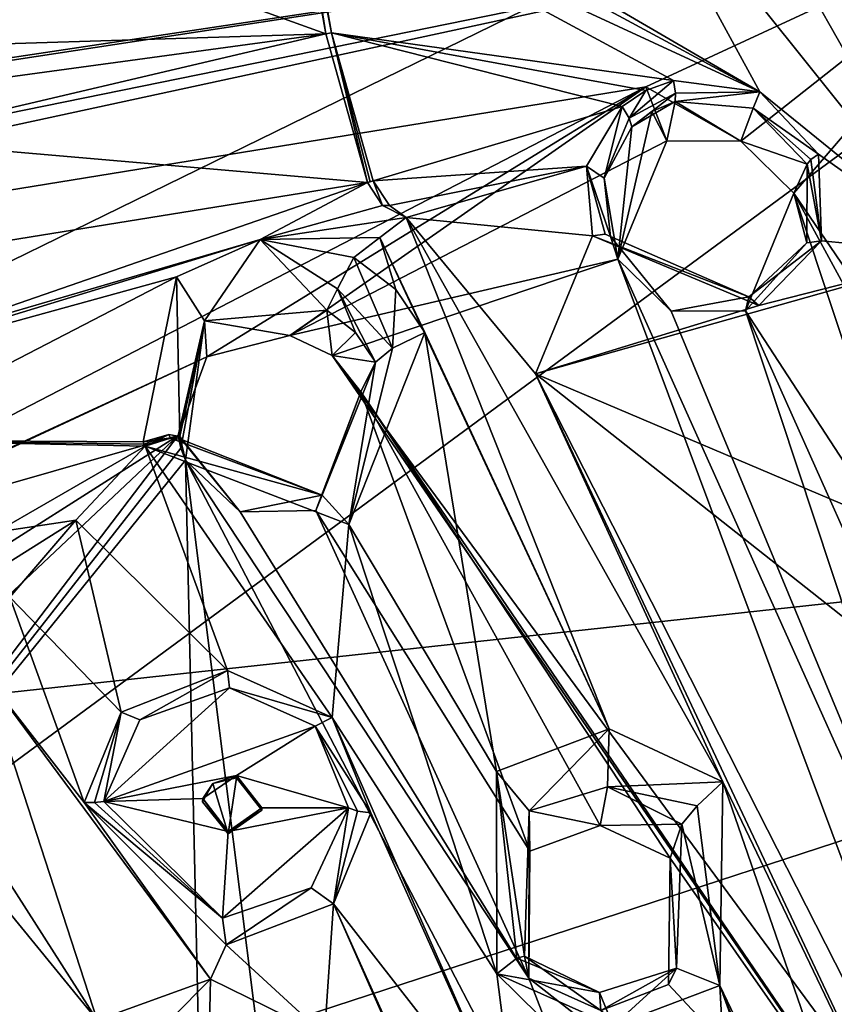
# Model space of a CAD drawing. Header units: millimetres. Extents: x -150 to 308, y -116 to 257.
# Tile 105 of 147: x 218 to 232, y 175 to 191. Entities that reach past the tile are written whole.
import ezdxf

# ---------------------------------------------------------------- set-up
doc = ezdxf.new("R2010")
doc.units = ezdxf.units.MM
doc.header["$LTSCALE"] = 81.481481
for name, color, linetype in [('138', 7, 'CONTINUOUS'), ('1477', 7, 'CONTINUOUS'), ('1478', 7, 'CONTINUOUS'), ('1479', 7, 'CONTINUOUS'), ('1480', 7, 'CONTINUOUS'), ('1481', 7, 'CONTINUOUS'), ('1482', 7, 'CONTINUOUS'), ('1491', 7, 'CONTINUOUS'), ('1492', 7, 'CONTINUOUS'), ('1493', 7, 'CONTINUOUS'), ('1494', 7, 'CONTINUOUS'), ('1501', 7, 'CONTINUOUS'), ('1548', 7, 'CONTINUOUS'), ('1549', 7, 'CONTINUOUS'), ('1550', 7, 'CONTINUOUS'), ('1551', 7, 'CONTINUOUS'), ('1552', 7, 'CONTINUOUS'), ('1553', 7, 'CONTINUOUS'), ('252', 7, 'CONTINUOUS'), ('713', 7, 'CONTINUOUS'), ('714', 7, 'CONTINUOUS'), ('716', 7, 'CONTINUOUS'), ('717', 7, 'CONTINUOUS'), ('718', 7, 'CONTINUOUS'), ('782', 7, 'CONTINUOUS'), ('794', 7, 'CONTINUOUS'), ('795', 7, 'CONTINUOUS'), ('796', 7, 'CONTINUOUS'), ('797', 7, 'CONTINUOUS'), ('798', 7, 'CONTINUOUS'), ('799', 7, 'CONTINUOUS'), ('800', 7, 'CONTINUOUS'), ('937', 7, 'CONTINUOUS')]:
    doc.layers.add(name, color=color, linetype=linetype)

msp = doc.modelspace()

# ---------------------------------------------------------------- linework, layer by layer
at = {"layer": '138', "linetype": 'CONTINUOUS'}
for points in [[(250, 183.471, -49.519), (198.712, 177.897, -44.25), (250, 202.975, -45.471), (250, 183.471, -49.519)], [(250, 202.975, -45.471), (198.712, 177.897, -44.25), (221.445, 202.572, -43.767), (250, 202.975, -45.471)], [(193.334, 201.372, -38.693), (221.445, 202.572, -43.767), (198.356, 178.649, -44.071), (193.334, 201.372, -38.693)], [(221.445, 202.572, -43.767), (198.712, 177.897, -44.25), (198.356, 178.649, -44.071), (221.445, 202.572, -43.767)], [(198.712, 177.897, -44.25), (250, 183.471, -49.519), (204.406, 168.581, -46.466), (198.712, 177.897, -44.25)], [(250, 183.471, -49.519), (212.745, 159.716, -48.593), (204.406, 168.581, -46.466), (250, 183.471, -49.519)], [(213.118, 159.395, -48.669), (212.745, 159.716, -48.593), (250, 183.471, -49.519), (213.118, 159.395, -48.669)], [(213.485, 159.069, -48.744), (213.118, 159.395, -48.669), (250, 183.471, -49.519), (213.485, 159.069, -48.744)], [(249.928, 162.607, -52.632), (213.485, 159.069, -48.744), (250, 183.471, -49.519), (249.928, 162.607, -52.632)]]:
    msp.add_3dface(points, dxfattribs=at)
at = {"layer": '1477', "linetype": 'CONTINUOUS'}
for points in [[(231.056, 187.487, -20.004), (230.835, 188.323, -18), (231.058, 188.809, -19.651), (231.056, 187.487, -20.004)], [(230.025, 186.348, -18.61), (230.835, 188.323, -18), (231.056, 187.487, -20.004), (230.025, 186.348, -18.61)], [(227.887, 187.215, -18.617), (228.782, 186.345, -18.75), (227.766, 187.598, -20.457), (227.887, 187.215, -18.617)], [(227.766, 187.598, -20.457), (228.782, 186.345, -18.75), (230.085, 186.585, -20.387), (227.766, 187.598, -20.457)], [(230.085, 186.585, -20.387), (230.025, 186.348, -18.61), (231.056, 187.487, -20.004), (230.085, 186.585, -20.387)], [(228.782, 186.345, -18.75), (230.025, 186.348, -18.61), (230.085, 186.585, -20.387), (228.782, 186.345, -18.75)]]:
    msp.add_3dface(points, dxfattribs=at)
at = {"layer": '1478', "linetype": 'CONTINUOUS'}
for points in [[(231.25, 188.978, -20.055), (231.299, 187.524, -20.497), (231.124, 188.885, -19.872), (231.25, 188.978, -20.055)], [(231.299, 187.524, -20.497), (231.056, 187.487, -20.004), (231.058, 188.809, -19.651), (231.299, 187.524, -20.497)], [(231.299, 187.524, -20.497), (231.058, 188.809, -19.651), (231.124, 188.885, -19.872), (231.299, 187.524, -20.497)], [(230.085, 186.585, -20.387), (227.459, 187.605, -21.068), (227.675, 187.635, -20.792), (230.085, 186.585, -20.387)], [(230.251, 186.437, -21), (227.459, 187.605, -21.068), (230.085, 186.585, -20.387), (230.251, 186.437, -21)], [(227.766, 187.598, -20.457), (230.085, 186.585, -20.387), (227.675, 187.635, -20.792), (227.766, 187.598, -20.457)], [(231.299, 187.524, -20.497), (230.251, 186.437, -21), (230.085, 186.585, -20.387), (231.299, 187.524, -20.497)], [(231.299, 187.524, -20.497), (230.085, 186.585, -20.387), (231.056, 187.487, -20.004), (231.299, 187.524, -20.497)]]:
    msp.add_3dface(points, dxfattribs=at)
at = {"layer": '1479', "linetype": 'CONTINUOUS'}
for points in [[(228.822, 190.208, -20.08), (230.265, 190.018, -19.902), (228.851, 190, -19.903), (228.822, 190.208, -20.08)], [(228.851, 190, -19.903), (230.265, 190.018, -19.902), (228.849, 189.858, -19.662), (228.851, 190, -19.903)], [(228.849, 189.858, -19.662), (230.265, 190.018, -19.902), (230.154, 189.747, -19.516), (228.849, 189.858, -19.662)], [(230.265, 190.018, -19.902), (231.25, 188.978, -20.055), (230.154, 189.747, -19.516), (230.265, 190.018, -19.902)], [(231.25, 188.978, -20.055), (231.124, 188.885, -19.872), (230.154, 189.747, -19.516), (231.25, 188.978, -20.055)], [(231.124, 188.885, -19.872), (231.058, 188.809, -19.651), (230.154, 189.747, -19.516), (231.124, 188.885, -19.872)]]:
    msp.add_3dface(points, dxfattribs=at)
at = {"layer": '1480', "linetype": 'CONTINUOUS'}
for points in [[(228.358, 190.042, -20.203), (228.822, 190.208, -20.08), (228.077, 189.577, -20.147), (228.358, 190.042, -20.203)], [(228.822, 190.208, -20.08), (228.851, 190, -19.903), (228.077, 189.577, -20.147), (228.822, 190.208, -20.08)], [(227.958, 189.773, -20.345), (228.358, 190.042, -20.203), (228.077, 189.577, -20.147), (227.958, 189.773, -20.345)], [(228.077, 189.577, -20.147), (228.851, 190, -19.903), (228.119, 189.434, -19.883), (228.077, 189.577, -20.147)], [(228.851, 190, -19.903), (228.849, 189.858, -19.662), (228.119, 189.434, -19.883), (228.851, 190, -19.903)], [(228.119, 189.434, -19.883), (228.849, 189.858, -19.662), (228.455, 189.69, -19.763), (228.119, 189.434, -19.883)]]:
    msp.add_3dface(points, dxfattribs=at)
at = {"layer": '1481', "linetype": 'CONTINUOUS'}
for points in [[(227.361, 188.777, -20.733), (227.958, 189.773, -20.345), (227.658, 188.574, -20.193), (227.361, 188.777, -20.733)], [(227.958, 189.773, -20.345), (228.077, 189.577, -20.147), (227.658, 188.574, -20.193), (227.958, 189.773, -20.345)], [(228.077, 189.577, -20.147), (228.119, 189.434, -19.883), (227.658, 188.574, -20.193), (228.077, 189.577, -20.147)], [(227.459, 187.605, -21.068), (227.361, 188.777, -20.733), (227.675, 187.635, -20.792), (227.459, 187.605, -21.068)], [(227.361, 188.777, -20.733), (227.766, 187.598, -20.457), (227.675, 187.635, -20.792), (227.361, 188.777, -20.733)], [(227.766, 187.598, -20.457), (227.361, 188.777, -20.733), (227.658, 188.574, -20.193), (227.766, 187.598, -20.457)]]:
    msp.add_3dface(points, dxfattribs=at)
at = {"layer": '1482', "linetype": 'CONTINUOUS'}
for points in [[(228.849, 189.858, -19.662), (228.708, 189.197, -17.991), (228.455, 189.69, -19.763), (228.849, 189.858, -19.662)], [(229.949, 189.191, -17.861), (228.708, 189.197, -17.991), (228.849, 189.858, -19.662), (229.949, 189.191, -17.861)], [(229.949, 189.191, -17.861), (228.849, 189.858, -19.662), (230.154, 189.747, -19.516), (229.949, 189.191, -17.861)], [(231.058, 188.809, -19.651), (229.949, 189.191, -17.861), (230.154, 189.747, -19.516), (231.058, 188.809, -19.651)], [(228.708, 189.197, -17.991), (227.887, 187.215, -18.617), (228.455, 189.69, -19.763), (228.708, 189.197, -17.991)], [(227.887, 187.215, -18.617), (228.119, 189.434, -19.883), (228.455, 189.69, -19.763), (227.887, 187.215, -18.617)], [(228.119, 189.434, -19.883), (227.887, 187.215, -18.617), (227.658, 188.574, -20.193), (228.119, 189.434, -19.883)], [(230.835, 188.323, -18), (229.949, 189.191, -17.861), (231.058, 188.809, -19.651), (230.835, 188.323, -18)], [(227.887, 187.215, -18.617), (227.766, 187.598, -20.457), (227.658, 188.574, -20.193), (227.887, 187.215, -18.617)]]:
    msp.add_3dface(points, dxfattribs=at)
at = {"layer": '1491', "linetype": 'CONTINUOUS'}
for points in [[(228.763, 177.178, -21.328), (228.961, 177.747, -22.941), (228.871, 175.337, -23.694), (228.763, 177.178, -21.328)], [(228.736, 175.06, -21.96), (228.763, 177.178, -21.328), (228.871, 175.337, -23.694), (228.736, 175.06, -21.96)], [(226.395, 175.166, -22.29), (227.599, 174.626, -22.265), (226.322, 175.54, -24.166), (226.395, 175.166, -22.29)], [(226.322, 175.54, -24.166), (227.599, 174.626, -22.265), (227.578, 174.929, -24.093), (226.322, 175.54, -24.166)], [(227.578, 174.929, -24.093), (227.599, 174.626, -22.265), (228.871, 175.337, -23.694), (227.578, 174.929, -24.093)], [(227.599, 174.626, -22.265), (228.736, 175.06, -21.96), (228.871, 175.337, -23.694), (227.599, 174.626, -22.265)]]:
    msp.add_3dface(points, dxfattribs=at)
at = {"layer": '1492', "linetype": 'CONTINUOUS'}
for points in [[(229.647, 178.46, -23.458), (229.598, 175.045, -24.473), (229.217, 178.057, -23.404), (229.647, 178.46, -23.458)], [(229.598, 175.045, -24.473), (228.961, 177.747, -22.941), (229.217, 178.057, -23.404), (229.598, 175.045, -24.473)], [(228.961, 177.747, -22.941), (229.598, 175.045, -24.473), (228.871, 175.337, -23.694), (228.961, 177.747, -22.941)], [(226.322, 175.54, -24.166), (227.578, 174.929, -24.093), (226.195, 175.502, -24.674), (226.322, 175.54, -24.166)], [(227.578, 174.929, -24.093), (225.859, 175.24, -25.004), (226.195, 175.502, -24.674), (227.578, 174.929, -24.093)], [(227.808, 174.368, -24.957), (225.859, 175.24, -25.004), (227.578, 174.929, -24.093), (227.808, 174.368, -24.957)], [(227.808, 174.368, -24.957), (227.578, 174.929, -24.093), (228.871, 175.337, -23.694), (227.808, 174.368, -24.957)], [(229.598, 175.045, -24.473), (227.808, 174.368, -24.957), (228.871, 175.337, -23.694), (229.598, 175.045, -24.473)]]:
    msp.add_3dface(points, dxfattribs=at)
at = {"layer": '1493', "linetype": 'CONTINUOUS'}
for points in [[(225.852, 178.633, -23.962), (227.743, 179.346, -23.469), (226.4, 177.97, -23.368), (225.852, 178.633, -23.962)], [(226.4, 177.97, -23.368), (227.743, 179.346, -23.469), (227.715, 178.372, -22.987), (226.4, 177.97, -23.368)], [(227.743, 179.346, -23.469), (229.647, 178.46, -23.458), (227.715, 178.372, -22.987), (227.743, 179.346, -23.469)], [(225.859, 175.24, -25.004), (225.852, 178.633, -23.962), (226.195, 175.502, -24.674), (225.859, 175.24, -25.004)], [(225.852, 178.633, -23.962), (226.322, 175.54, -24.166), (226.195, 175.502, -24.674), (225.852, 178.633, -23.962)], [(226.322, 175.54, -24.166), (225.852, 178.633, -23.962), (226.4, 177.97, -23.368), (226.322, 175.54, -24.166)], [(229.647, 178.46, -23.458), (229.217, 178.057, -23.404), (227.715, 178.372, -22.987), (229.647, 178.46, -23.458)], [(229.217, 178.057, -23.404), (228.961, 177.747, -22.941), (227.715, 178.372, -22.987), (229.217, 178.057, -23.404)]]:
    msp.add_3dface(points, dxfattribs=at)
at = {"layer": '1494', "linetype": 'CONTINUOUS'}
for points in [[(227.589, 177.728, -21.336), (226.4, 177.97, -23.368), (227.715, 178.372, -22.987), (227.589, 177.728, -21.336)], [(228.961, 177.747, -22.941), (227.589, 177.728, -21.336), (227.715, 178.372, -22.987), (228.961, 177.747, -22.941)], [(226.395, 175.166, -22.29), (226.322, 175.54, -24.166), (226.4, 177.97, -23.368), (226.395, 175.166, -22.29)], [(226.412, 177.297, -21.64), (226.395, 175.166, -22.29), (226.4, 177.97, -23.368), (226.412, 177.297, -21.64)], [(227.589, 177.728, -21.336), (226.412, 177.297, -21.64), (226.4, 177.97, -23.368), (227.589, 177.728, -21.336)], [(228.763, 177.178, -21.328), (227.589, 177.728, -21.336), (228.961, 177.747, -22.941), (228.763, 177.178, -21.328)]]:
    msp.add_3dface(points, dxfattribs=at)
at = {"layer": '1501', "linetype": 'CONTINUOUS'}
for points in [[(219.16, 174.467, -26.449), (221.056, 175.154, -25.868), (219.733, 173.817, -25.833), (219.16, 174.467, -26.449)], [(219.733, 173.817, -25.833), (221.056, 175.154, -25.868), (221.034, 174.152, -25.397), (219.733, 173.817, -25.833)], [(221.056, 175.154, -25.868), (222.967, 174.212, -25.835), (221.034, 174.152, -25.397), (221.056, 175.154, -25.868)]]:
    msp.add_3dface(points, dxfattribs=at)
at = {"layer": '1548', "linetype": 'CONTINUOUS'}
for points in [[(219.561, 179.625, -24.672), (221.34, 180.322, -24.158), (219.875, 179.498, -24.787), (219.561, 179.625, -24.672)], [(219.875, 179.498, -24.787), (221.34, 180.322, -24.158), (221.375, 180.031, -24.393), (219.875, 179.498, -24.787)], [(221.34, 180.322, -24.158), (223.095, 179.538, -24.119), (221.375, 180.031, -24.393), (221.34, 180.322, -24.158)], [(221.375, 180.031, -24.393), (223.095, 179.538, -24.119), (222.812, 179.389, -24.397), (221.375, 180.031, -24.393)], [(218.941, 178.111, -25.269), (219.561, 179.625, -24.672), (219.111, 178.112, -25.27), (218.941, 178.111, -25.269)], [(219.561, 179.625, -24.672), (219.272, 178.13, -25.325), (219.111, 178.112, -25.27), (219.561, 179.625, -24.672)], [(219.272, 178.13, -25.325), (219.561, 179.625, -24.672), (219.875, 179.498, -24.787), (219.272, 178.13, -25.325)], [(223.095, 179.538, -24.119), (223.746, 177.939, -24.509), (222.812, 179.389, -24.397), (223.095, 179.538, -24.119)], [(222.812, 179.389, -24.397), (223.746, 177.939, -24.509), (223.524, 177.967, -24.598), (222.812, 179.389, -24.397)], [(223.37, 178.024, -24.78), (222.812, 179.389, -24.397), (223.524, 177.967, -24.598), (223.37, 178.024, -24.78)]]:
    msp.add_3dface(points, dxfattribs=at)
at = {"layer": '1549', "linetype": 'CONTINUOUS'}
for points in [[(219.272, 178.13, -25.325), (219.875, 179.498, -24.787), (221.375, 180.031, -24.393), (219.272, 178.13, -25.325)], [(219.272, 178.13, -25.325), (221.375, 180.031, -24.393), (222.812, 179.389, -24.397), (219.272, 178.13, -25.325)], [(219.272, 178.13, -25.325), (222.812, 179.389, -24.397), (221.494, 178.566, -24.86), (219.272, 178.13, -25.325)], [(222.812, 179.389, -24.397), (223.37, 178.024, -24.78), (221.494, 178.566, -24.86), (222.812, 179.389, -24.397)], [(219.272, 178.13, -25.325), (221.494, 178.566, -24.86), (220.928, 178.179, -25.071), (219.272, 178.13, -25.325)], [(221.494, 178.566, -24.86), (223.37, 178.024, -24.78), (221.92, 178.024, -24.982), (221.494, 178.566, -24.86)], [(221.352, 177.628, -25.196), (219.272, 178.13, -25.325), (220.928, 178.179, -25.071), (221.352, 177.628, -25.196)], [(221.257, 176.173, -25.703), (219.272, 178.13, -25.325), (221.352, 177.628, -25.196), (221.257, 176.173, -25.703)], [(221.257, 176.173, -25.703), (223.37, 178.024, -24.78), (222.746, 176.683, -25.325), (221.257, 176.173, -25.703)], [(223.37, 178.024, -24.78), (221.257, 176.173, -25.703), (221.352, 177.628, -25.196), (223.37, 178.024, -24.78)], [(221.92, 178.024, -24.982), (223.37, 178.024, -24.78), (221.352, 177.628, -25.196), (221.92, 178.024, -24.982)]]:
    msp.add_3dface(points, dxfattribs=at)
at = {"layer": '1550', "linetype": 'CONTINUOUS'}
for points in [[(218.941, 178.111, -25.269), (219.111, 178.112, -25.27), (221.257, 176.173, -25.703), (218.941, 178.111, -25.269)], [(221.322, 175.73, -25.63), (218.941, 178.111, -25.269), (221.257, 176.173, -25.703), (221.322, 175.73, -25.63)], [(219.111, 178.112, -25.27), (219.272, 178.13, -25.325), (221.257, 176.173, -25.703), (219.111, 178.112, -25.27)], [(223.37, 178.024, -24.78), (223.119, 176.415, -25.094), (222.746, 176.683, -25.325), (223.37, 178.024, -24.78)], [(223.119, 176.415, -25.094), (223.37, 178.024, -24.78), (223.524, 177.967, -24.598), (223.119, 176.415, -25.094)], [(223.746, 177.939, -24.509), (223.119, 176.415, -25.094), (223.524, 177.967, -24.598), (223.746, 177.939, -24.509)], [(221.322, 175.73, -25.63), (221.257, 176.173, -25.703), (222.746, 176.683, -25.325), (221.322, 175.73, -25.63)], [(223.119, 176.415, -25.094), (221.322, 175.73, -25.63), (222.746, 176.683, -25.325), (223.119, 176.415, -25.094)]]:
    msp.add_3dface(points, dxfattribs=at)
at = {"layer": '1551', "linetype": 'CONTINUOUS'}
for points in [[(221.494, 178.566, -24.86), (221.92, 178.024, -24.982), (221.494, 178.528, -24.697), (221.494, 178.566, -24.86)], [(221.494, 178.528, -24.697), (221.92, 178.024, -24.982), (221.92, 177.984, -24.798), (221.494, 178.528, -24.697)], [(221.92, 178.024, -24.982), (221.352, 177.628, -25.196), (221.92, 177.984, -24.798), (221.92, 178.024, -24.982)], [(221.92, 177.984, -24.798), (221.352, 177.628, -25.196), (221.352, 177.587, -25.022), (221.92, 177.984, -24.798)]]:
    msp.add_3dface(points, dxfattribs=at)
at = {"layer": '1552', "linetype": 'CONTINUOUS'}
for points in [[(220.928, 178.179, -25.071), (221.494, 178.566, -24.86), (221.097, 178.432, -24.794), (220.928, 178.179, -25.071)], [(221.494, 178.566, -24.86), (221.494, 178.528, -24.697), (221.097, 178.432, -24.794), (221.494, 178.566, -24.86)], [(220.926, 178.126, -24.921), (220.928, 178.179, -25.071), (221.097, 178.432, -24.794), (220.926, 178.126, -24.921)], [(221.352, 177.587, -25.022), (220.928, 178.179, -25.071), (220.926, 178.126, -24.921), (221.352, 177.587, -25.022)], [(221.352, 177.628, -25.196), (220.928, 178.179, -25.071), (221.352, 177.587, -25.022), (221.352, 177.628, -25.196)]]:
    msp.add_3dface(points, dxfattribs=at)
at = {"layer": '1553', "linetype": 'CONTINUOUS'}
for points in [[(221.494, 178.528, -24.697), (221.352, 177.587, -25.022), (221.097, 178.432, -24.794), (221.494, 178.528, -24.697)], [(221.494, 178.528, -24.697), (221.92, 177.984, -24.798), (221.352, 177.587, -25.022), (221.494, 178.528, -24.697)], [(221.352, 177.587, -25.022), (220.926, 178.126, -24.921), (221.097, 178.432, -24.794), (221.352, 177.587, -25.022)]]:
    msp.add_3dface(points, dxfattribs=at)
at = {"layer": '252', "linetype": 'CONTINUOUS'}
for points in [[(194.924, 197.74, -37.945), (205.262, 169.581, -44.601), (250, 202.512, -43.514), (194.924, 197.74, -37.945)], [(205.262, 169.581, -44.601), (228.776, 151.446, -48.888), (250, 202.512, -43.514), (205.262, 169.581, -44.601)], [(228.776, 151.446, -48.888), (233.08, 156.369, -49.254), (250, 202.512, -43.514), (228.776, 151.446, -48.888)]]:
    msp.add_3dface(points, dxfattribs=at)
at = {"layer": '713', "linetype": 'CONTINUOUS'}
for points in [[(222.541, 193.539, -20.2), (222.99, 190.994, -20.802), (220.258, 191.982, -20.928), (222.541, 193.539, -20.2)], [(214.363, 190.722, -22.233), (214.59, 192.152, -21.811), (220.258, 191.982, -20.928), (214.363, 190.722, -22.233)], [(222.99, 190.994, -20.802), (214.363, 190.722, -22.233), (220.258, 191.982, -20.928), (222.99, 190.994, -20.802)], [(213.309, 189.671, -22.713), (214.363, 190.722, -22.233), (222.99, 190.994, -20.802), (213.309, 189.671, -22.713)], [(215.424, 189.213, -22.459), (213.309, 189.671, -22.713), (222.99, 190.994, -20.802), (215.424, 189.213, -22.459)], [(223.688, 188.498, -21.392), (215.424, 189.213, -22.459), (222.99, 190.994, -20.802), (223.688, 188.498, -21.392)], [(216.385, 187.323, -22.829), (215.424, 189.213, -22.459), (223.688, 188.498, -21.392), (216.385, 187.323, -22.829)], [(215.701, 185.735, -23.412), (216.385, 187.323, -22.829), (223.688, 188.498, -21.392), (215.701, 185.735, -23.412)], [(221.892, 187.544, -21.908), (215.701, 185.735, -23.412), (223.688, 188.498, -21.392), (221.892, 187.544, -21.908)], [(223.94, 188.115, -21.467), (221.892, 187.544, -21.908), (223.688, 188.498, -21.392), (223.94, 188.115, -21.467)], [(224.338, 187.916, -21.471), (221.892, 187.544, -21.908), (223.94, 188.115, -21.467), (224.338, 187.916, -21.471)], [(223.894, 187.58, -21.625), (221.892, 187.544, -21.908), (224.338, 187.916, -21.471), (223.894, 187.58, -21.625)], [(213.918, 185.112, -23.918), (215.701, 185.735, -23.412), (221.892, 187.544, -21.908), (213.918, 185.112, -23.918)], [(220.489, 186.92, -22.291), (213.918, 185.112, -23.918), (221.892, 187.544, -21.908), (220.489, 186.92, -22.291)], [(223.463, 187.244, -21.778), (221.892, 187.544, -21.908), (223.894, 187.58, -21.625), (223.463, 187.244, -21.778)], [(215.196, 184.181, -23.97), (213.918, 185.112, -23.918), (220.489, 186.92, -22.291), (215.196, 184.181, -23.97)], [(219.928, 184.157, -23.197), (215.196, 184.181, -23.97), (220.489, 186.92, -22.291), (219.928, 184.157, -23.197)], [(217.458, 182.644, -24.059), (215.196, 184.181, -23.97), (219.964, 184.08, -23.215), (217.458, 182.644, -24.059)], [(219.964, 184.08, -23.215), (215.196, 184.181, -23.97), (219.946, 184.118, -23.206), (219.964, 184.08, -23.215)], [(219.946, 184.118, -23.206), (215.196, 184.181, -23.97), (219.928, 184.157, -23.197), (219.946, 184.118, -23.206)], [(218.8, 182.84, -23.779), (217.458, 182.644, -24.059), (219.964, 184.08, -23.215), (218.8, 182.84, -23.779)], [(217.638, 182.109, -24.198), (217.458, 182.644, -24.059), (218.8, 182.84, -23.779), (217.638, 182.109, -24.198)], [(217.693, 181.553, -24.366), (217.638, 182.109, -24.198), (218.8, 182.84, -23.779), (217.693, 181.553, -24.366)]]:
    msp.add_3dface(points, dxfattribs=at)
at = {"layer": '714', "linetype": 'CONTINUOUS'}
for points in [[(231.092, 196.471, -18.051), (233.62, 187.299, -20.219), (229.131, 195.202, -18.687), (231.092, 196.471, -18.051)], [(229.131, 195.202, -18.687), (233.62, 187.299, -20.219), (227.747, 194.639, -19.061), (229.131, 195.202, -18.687)], [(230.265, 190.018, -19.902), (222.879, 194.324, -19.957), (227.747, 194.639, -19.061), (230.265, 190.018, -19.902)], [(233.62, 187.299, -20.219), (230.265, 190.018, -19.902), (227.747, 194.639, -19.061), (233.62, 187.299, -20.219)], [(222.739, 194.079, -20.042), (222.879, 194.324, -19.957), (230.265, 190.018, -19.902), (222.739, 194.079, -20.042)], [(222.639, 193.548, -20.195), (222.739, 194.079, -20.042), (230.265, 190.018, -19.902), (222.639, 193.548, -20.195)], [(223.087, 191.01, -20.795), (222.639, 193.548, -20.195), (228.822, 190.208, -20.08), (223.087, 191.01, -20.795)], [(228.822, 190.208, -20.08), (222.639, 193.548, -20.195), (230.265, 190.018, -19.902), (228.822, 190.208, -20.08)], [(223.783, 188.527, -21.382), (223.087, 191.01, -20.795), (227.958, 189.773, -20.345), (223.783, 188.527, -21.382)], [(227.958, 189.773, -20.345), (223.087, 191.01, -20.795), (228.358, 190.042, -20.203), (227.958, 189.773, -20.345)], [(228.358, 190.042, -20.203), (223.087, 191.01, -20.795), (228.822, 190.208, -20.08), (228.358, 190.042, -20.203)], [(233.62, 187.299, -20.219), (231.25, 188.978, -20.055), (230.265, 190.018, -19.902), (233.62, 187.299, -20.219)], [(227.361, 188.777, -20.733), (223.783, 188.527, -21.382), (227.958, 189.773, -20.345), (227.361, 188.777, -20.733)], [(231.25, 188.978, -20.055), (233.62, 187.299, -20.219), (231.299, 187.524, -20.497), (231.25, 188.978, -20.055)], [(224.058, 188.116, -21.457), (223.783, 188.527, -21.382), (227.361, 188.777, -20.733), (224.058, 188.116, -21.457)], [(224.338, 187.916, -21.471), (224.058, 188.116, -21.457), (227.361, 188.777, -20.733), (224.338, 187.916, -21.471)], [(227.459, 187.605, -21.068), (224.338, 187.916, -21.471), (227.361, 188.777, -20.733), (227.459, 187.605, -21.068)], [(226.508, 185.296, -21.93), (224.338, 187.916, -21.471), (227.459, 187.605, -21.068), (226.508, 185.296, -21.93)], [(230.251, 186.437, -21), (226.508, 185.296, -21.93), (227.459, 187.605, -21.068), (230.251, 186.437, -21)], [(231.299, 187.524, -20.497), (233.62, 187.299, -20.219), (230.251, 186.437, -21), (231.299, 187.524, -20.497)], [(232.247, 182.861, -21.905), (226.508, 185.296, -21.93), (233.62, 187.299, -20.219), (232.247, 182.861, -21.905)], [(233.62, 187.299, -20.219), (226.508, 185.296, -21.93), (230.251, 186.437, -21), (233.62, 187.299, -20.219)]]:
    msp.add_3dface(points, dxfattribs=at)
at = {"layer": '716', "linetype": 'CONTINUOUS'}
for points in [[(222.99, 190.994, -20.802), (222.541, 193.539, -20.2), (222.589, 193.541, -20.195), (222.99, 190.994, -20.802)], [(222.639, 193.548, -20.195), (223.087, 191.01, -20.795), (222.589, 193.541, -20.195), (222.639, 193.548, -20.195)], [(223.087, 191.01, -20.795), (222.99, 190.994, -20.802), (222.589, 193.541, -20.195), (223.087, 191.01, -20.795)], [(223.688, 188.498, -21.392), (222.99, 190.994, -20.802), (223.087, 191.01, -20.795), (223.688, 188.498, -21.392)], [(223.688, 188.498, -21.392), (223.087, 191.01, -20.795), (223.735, 188.512, -21.384), (223.688, 188.498, -21.392)], [(223.087, 191.01, -20.795), (223.783, 188.527, -21.382), (223.735, 188.512, -21.384), (223.087, 191.01, -20.795)]]:
    msp.add_3dface(points, dxfattribs=at)
at = {"layer": '717', "linetype": 'CONTINUOUS'}
for points in [[(223.94, 188.115, -21.467), (223.688, 188.498, -21.392), (223.783, 188.527, -21.382), (223.94, 188.115, -21.467)], [(223.783, 188.527, -21.382), (223.688, 188.498, -21.392), (223.735, 188.512, -21.384), (223.783, 188.527, -21.382)], [(223.94, 188.115, -21.467), (223.783, 188.527, -21.382), (224.058, 188.116, -21.457), (223.94, 188.115, -21.467)], [(224.338, 187.916, -21.471), (223.94, 188.115, -21.467), (224.058, 188.116, -21.457), (224.338, 187.916, -21.471)]]:
    msp.add_3dface(points, dxfattribs=at)
at = {"layer": '718', "linetype": 'CONTINUOUS'}
for points in [[(223.894, 187.58, -21.625), (224.338, 187.916, -21.471), (227.743, 179.346, -23.469), (223.894, 187.58, -21.625)], [(224.338, 187.916, -21.471), (226.508, 185.296, -21.93), (229.647, 178.46, -23.458), (224.338, 187.916, -21.471)], [(224.338, 187.916, -21.471), (229.647, 178.46, -23.458), (227.743, 179.346, -23.469), (224.338, 187.916, -21.471)], [(223.463, 187.244, -21.778), (223.894, 187.58, -21.625), (224.165, 186.708, -21.838), (223.463, 187.244, -21.778)], [(224.165, 186.708, -21.838), (223.894, 187.58, -21.625), (224.648, 185.987, -21.979), (224.165, 186.708, -21.838)], [(224.648, 185.987, -21.979), (223.894, 187.58, -21.625), (227.743, 179.346, -23.469), (224.648, 185.987, -21.979)], [(223.377, 182.769, -23.097), (224.648, 185.987, -21.979), (225.852, 178.633, -23.962), (223.377, 182.769, -23.097)], [(225.852, 178.633, -23.962), (224.648, 185.987, -21.979), (227.743, 179.346, -23.469), (225.852, 178.633, -23.962)], [(226.508, 185.296, -21.93), (232.247, 182.861, -21.905), (231.732, 181.17, -22.426), (226.508, 185.296, -21.93)], [(226.508, 185.296, -21.93), (231.732, 181.17, -22.426), (233.311, 171.922, -24.883), (226.508, 185.296, -21.93)], [(234.394, 168.547, -25.77), (226.508, 185.296, -21.93), (233.311, 171.922, -24.883), (234.394, 168.547, -25.77)], [(226.508, 185.296, -21.93), (234.394, 168.547, -25.77), (229.647, 178.46, -23.458), (226.508, 185.296, -21.93)], [(218.8, 182.84, -23.779), (219.964, 184.08, -23.215), (221.34, 180.322, -24.158), (218.8, 182.84, -23.779)], [(219.964, 184.08, -23.215), (223.377, 182.769, -23.097), (223.095, 179.538, -24.119), (219.964, 184.08, -23.215)], [(221.34, 180.322, -24.158), (219.964, 184.08, -23.215), (223.095, 179.538, -24.119), (221.34, 180.322, -24.158)], [(217.693, 181.553, -24.366), (218.8, 182.84, -23.779), (219.561, 179.625, -24.672), (217.693, 181.553, -24.366)], [(219.561, 179.625, -24.672), (218.8, 182.84, -23.779), (221.34, 180.322, -24.158), (219.561, 179.625, -24.672)], [(223.377, 182.769, -23.097), (225.859, 175.24, -25.004), (223.095, 179.538, -24.119), (223.377, 182.769, -23.097)], [(225.859, 175.24, -25.004), (223.377, 182.769, -23.097), (225.852, 178.633, -23.962), (225.859, 175.24, -25.004)], [(217.267, 180.257, -24.856), (217.693, 181.553, -24.366), (218.941, 178.111, -25.269), (217.267, 180.257, -24.856)], [(218.941, 178.111, -25.269), (217.693, 181.553, -24.366), (219.561, 179.625, -24.672), (218.941, 178.111, -25.269)], [(216.021, 179.365, -25.364), (217.267, 180.257, -24.856), (219.16, 174.467, -26.449), (216.021, 179.365, -25.364)], [(219.16, 174.467, -26.449), (217.267, 180.257, -24.856), (221.056, 175.154, -25.868), (219.16, 174.467, -26.449)], [(221.056, 175.154, -25.868), (217.267, 180.257, -24.856), (218.941, 178.111, -25.269), (221.056, 175.154, -25.868)], [(225.859, 175.24, -25.004), (226.218, 172.445, -25.834), (223.095, 179.538, -24.119), (225.859, 175.24, -25.004)], [(223.095, 179.538, -24.119), (226.218, 172.445, -25.834), (223.746, 177.939, -24.509), (223.095, 179.538, -24.119)], [(215.622, 178.786, -25.628), (216.021, 179.365, -25.364), (219.16, 174.467, -26.449), (215.622, 178.786, -25.628)], [(215.228, 178.185, -25.901), (215.622, 178.786, -25.628), (219.13, 171.221, -27.591), (215.228, 178.185, -25.901)], [(219.13, 171.221, -27.591), (215.622, 178.786, -25.628), (219.16, 174.467, -26.449), (219.13, 171.221, -27.591)], [(229.598, 175.045, -24.473), (229.647, 178.46, -23.458), (234.036, 165.759, -26.707), (229.598, 175.045, -24.473)], [(229.647, 178.46, -23.458), (234.394, 168.547, -25.77), (234.036, 165.759, -26.707), (229.647, 178.46, -23.458)], [(217.148, 172.375, -27.57), (215.228, 178.185, -25.901), (219.13, 171.221, -27.591), (217.148, 172.375, -27.57)], [(221.056, 175.154, -25.868), (218.941, 178.111, -25.269), (221.322, 175.73, -25.63), (221.056, 175.154, -25.868)], [(223.746, 177.939, -24.509), (226.218, 172.445, -25.834), (223.119, 176.415, -25.094), (223.746, 177.939, -24.509)], [(223.119, 176.415, -25.094), (222.967, 174.212, -25.835), (221.322, 175.73, -25.63), (223.119, 176.415, -25.094)], [(226.246, 169.328, -26.86), (222.967, 174.212, -25.835), (223.119, 176.415, -25.094), (226.246, 169.328, -26.86)], [(226.218, 172.445, -25.834), (225.591, 170.926, -26.445), (223.119, 176.415, -25.094), (226.218, 172.445, -25.834)], [(225.591, 170.926, -26.445), (226.246, 169.328, -26.86), (223.119, 176.415, -25.094), (225.591, 170.926, -26.445)], [(222.967, 174.212, -25.835), (221.056, 175.154, -25.868), (221.322, 175.73, -25.63), (222.967, 174.212, -25.835)], [(225.859, 175.24, -25.004), (227.808, 174.368, -24.957), (227.996, 173.133, -25.312), (225.859, 175.24, -25.004)], [(226.218, 172.445, -25.834), (225.859, 175.24, -25.004), (227.996, 173.133, -25.312), (226.218, 172.445, -25.834)], [(227.808, 174.368, -24.957), (229.598, 175.045, -24.473), (229.742, 172.358, -25.274), (227.808, 174.368, -24.957)], [(235.291, 160.737, -28.162), (234.817, 160.569, -28.294), (229.598, 175.045, -24.473), (235.291, 160.737, -28.162)], [(229.598, 175.045, -24.473), (234.817, 160.569, -28.294), (229.742, 172.358, -25.274), (229.598, 175.045, -24.473)], [(235.291, 160.737, -28.162), (229.598, 175.045, -24.473), (234.036, 165.759, -26.707), (235.291, 160.737, -28.162)]]:
    msp.add_3dface(points, dxfattribs=at)
at = {"layer": '782', "linetype": 'CONTINUOUS'}
for points in [[(235.016, 193.193, -16.387), (228.356, 190.104, -17.786), (229.949, 189.191, -17.861), (235.016, 193.193, -16.387)], [(230.835, 188.323, -18), (235.016, 193.193, -16.387), (229.949, 189.191, -17.861), (230.835, 188.323, -18)], [(235.337, 181.719, -19.29), (235.016, 193.193, -16.387), (230.835, 188.323, -18), (235.337, 181.719, -19.29)], [(228.356, 190.104, -17.786), (222.389, 185.936, -19.677), (228.708, 189.197, -17.991), (228.356, 190.104, -17.786)], [(229.949, 189.191, -17.861), (228.356, 190.104, -17.786), (228.708, 189.197, -17.991), (229.949, 189.191, -17.861)], [(222.389, 185.936, -19.677), (227.887, 187.215, -18.617), (228.708, 189.197, -17.991), (222.389, 185.936, -19.677)], [(230.025, 186.348, -18.61), (233.022, 181.751, -19.516), (230.835, 188.323, -18), (230.025, 186.348, -18.61)], [(234.163, 182.209, -19.275), (235.337, 181.719, -19.29), (230.835, 188.323, -18), (234.163, 182.209, -19.275)], [(233.022, 181.751, -19.516), (234.163, 182.209, -19.275), (230.835, 188.323, -18), (233.022, 181.751, -19.516)], [(222.389, 185.936, -19.677), (223.099, 185.604, -19.676), (227.887, 187.215, -18.617), (222.389, 185.936, -19.677)], [(227.887, 187.215, -18.617), (223.099, 185.604, -19.676), (234.041, 170.751, -22.507), (227.887, 187.215, -18.617)], [(228.782, 186.345, -18.75), (227.887, 187.215, -18.617), (234.956, 171.477, -22.177), (228.782, 186.345, -18.75)], [(234.956, 171.477, -22.177), (227.887, 187.215, -18.617), (234.041, 170.751, -22.507), (234.956, 171.477, -22.177)], [(230.025, 186.348, -18.61), (228.782, 186.345, -18.75), (234.956, 171.477, -22.177), (230.025, 186.348, -18.61)], [(233.059, 179.57, -20.103), (233.022, 181.751, -19.516), (230.025, 186.348, -18.61), (233.059, 179.57, -20.103)], [(233.059, 179.57, -20.103), (230.025, 186.348, -18.61), (234.956, 171.477, -22.177), (233.059, 179.57, -20.103)], [(223.099, 185.604, -19.676), (223.576, 184.993, -19.787), (234.718, 168.658, -23.055), (223.099, 185.604, -19.676)], [(223.099, 185.604, -19.676), (234.718, 168.658, -23.055), (234.041, 170.751, -22.507), (223.099, 185.604, -19.676)], [(223.576, 184.993, -19.787), (222.821, 183.006, -20.475), (226.412, 177.297, -21.64), (223.576, 184.993, -19.787)], [(234.718, 168.658, -23.055), (223.576, 184.993, -19.787), (228.763, 177.178, -21.328), (234.718, 168.658, -23.055)], [(228.763, 177.178, -21.328), (223.576, 184.993, -19.787), (227.589, 177.728, -21.336), (228.763, 177.178, -21.328)], [(227.589, 177.728, -21.336), (223.576, 184.993, -19.787), (226.412, 177.297, -21.64), (227.589, 177.728, -21.336)], [(220.516, 184.259, -20.439), (213.158, 174.608, -24.84), (220.562, 184.05, -20.496), (220.516, 184.259, -20.439)], [(220.562, 184.05, -20.496), (213.158, 174.608, -24.84), (220.637, 183.847, -20.545), (220.562, 184.05, -20.496)], [(220.637, 183.847, -20.545), (213.158, 174.608, -24.84), (220.875, 173.503, -23.778), (220.637, 183.847, -20.545)], [(220.637, 183.847, -20.545), (229.955, 165.997, -24.628), (226.395, 175.166, -22.29), (220.637, 183.847, -20.545)], [(229.955, 165.997, -24.628), (220.637, 183.847, -20.545), (222.015, 172.925, -23.762), (229.955, 165.997, -24.628)], [(221.555, 182.985, -20.668), (220.637, 183.847, -20.545), (226.395, 175.166, -22.29), (221.555, 182.985, -20.668)], [(222.015, 172.925, -23.762), (220.637, 183.847, -20.545), (220.875, 173.503, -23.778), (222.015, 172.925, -23.762)], [(222.821, 183.006, -20.475), (221.555, 182.985, -20.668), (226.395, 175.166, -22.29), (222.821, 183.006, -20.475)], [(222.821, 183.006, -20.475), (226.395, 175.166, -22.29), (226.412, 177.297, -21.64), (222.821, 183.006, -20.475)], [(228.736, 175.06, -21.96), (234.718, 168.658, -23.055), (228.763, 177.178, -21.328), (228.736, 175.06, -21.96)], [(229.955, 165.997, -24.628), (234.718, 168.658, -23.055), (226.395, 175.166, -22.29), (229.955, 165.997, -24.628)], [(226.395, 175.166, -22.29), (234.718, 168.658, -23.055), (227.599, 174.626, -22.265), (226.395, 175.166, -22.29)], [(227.599, 174.626, -22.265), (234.718, 168.658, -23.055), (228.736, 175.06, -21.96), (227.599, 174.626, -22.265)]]:
    msp.add_3dface(points, dxfattribs=at)
at = {"layer": '794', "linetype": 'CONTINUOUS'}
for points in [[(203.861, 190.054, -21.938), (219.57, 195.449, -17.554), (203.289, 198.311, -19.995), (203.861, 190.054, -21.938)], [(218.441, 194.958, -17.845), (219.57, 195.449, -17.554), (203.861, 190.054, -21.938), (218.441, 194.958, -17.845)], [(211.627, 192.848, -19.554), (218.441, 194.958, -17.845), (203.861, 190.054, -21.938), (211.627, 192.848, -19.554)], [(228.356, 190.104, -17.786), (235.016, 193.193, -16.387), (197.763, 185.137, -24.878), (228.356, 190.104, -17.786)], [(197.763, 185.137, -24.878), (235.016, 193.193, -16.387), (204.442, 186.968, -22.673), (197.763, 185.137, -24.878)], [(204.442, 186.968, -22.673), (235.016, 193.193, -16.387), (205.678, 188.714, -21.895), (204.442, 186.968, -22.673)], [(235.016, 193.193, -16.387), (212.064, 189.747, -20.291), (205.678, 188.714, -21.895), (235.016, 193.193, -16.387)], [(235.016, 193.193, -16.387), (219.796, 192.314, -18.301), (212.064, 189.747, -20.291), (235.016, 193.193, -16.387)], [(212.064, 189.747, -20.291), (219.796, 192.314, -18.301), (213.382, 191.447, -19.59), (212.064, 189.747, -20.291)], [(228.356, 190.104, -17.786), (197.763, 185.137, -24.878), (207.093, 179.107, -24.525), (228.356, 190.104, -17.786)], [(220.995, 185.579, -19.978), (228.356, 190.104, -17.786), (207.093, 179.107, -24.525), (220.995, 185.579, -19.978)], [(222.389, 185.936, -19.677), (228.356, 190.104, -17.786), (220.995, 185.579, -19.978), (222.389, 185.936, -19.677)], [(214.279, 182.482, -22.004), (220.995, 185.579, -19.978), (207.093, 179.107, -24.525), (214.279, 182.482, -22.004)], [(220.516, 184.259, -20.439), (220.995, 185.579, -19.978), (214.279, 182.482, -22.004), (220.516, 184.259, -20.439)], [(213.158, 174.608, -24.84), (220.516, 184.259, -20.439), (215.595, 179.625, -22.684), (213.158, 174.608, -24.84)], [(216.349, 181.615, -21.915), (220.516, 184.259, -20.439), (214.279, 182.482, -22.004), (216.349, 181.615, -21.915)], [(215.595, 179.625, -22.684), (220.516, 184.259, -20.439), (216.349, 181.615, -21.915), (215.595, 179.625, -22.684)]]:
    msp.add_3dface(points, dxfattribs=at)
at = {"layer": '795', "linetype": 'CONTINUOUS'}
for points in [[(223.006, 186.362, -21.29), (222.389, 185.936, -19.677), (220.957, 186.18, -21.719), (223.006, 186.362, -21.29)], [(223.099, 185.604, -19.676), (222.389, 185.936, -19.677), (223.006, 186.362, -21.29), (223.099, 185.604, -19.676)], [(223.099, 185.604, -19.676), (223.006, 186.362, -21.29), (223.489, 185.989, -21.319), (223.099, 185.604, -19.676)], [(220.516, 184.259, -20.439), (220.562, 184.05, -20.496), (220.957, 186.18, -21.719), (220.516, 184.259, -20.439)], [(220.995, 185.579, -19.978), (220.516, 184.259, -20.439), (220.957, 186.18, -21.719), (220.995, 185.579, -19.978)], [(220.957, 186.18, -21.719), (220.637, 183.847, -20.545), (220.545, 184.246, -22.407), (220.957, 186.18, -21.719)], [(220.562, 184.05, -20.496), (220.637, 183.847, -20.545), (220.957, 186.18, -21.719), (220.562, 184.05, -20.496)], [(222.389, 185.936, -19.677), (220.995, 185.579, -19.978), (220.957, 186.18, -21.719), (222.389, 185.936, -19.677)], [(223.822, 185.488, -21.411), (223.099, 185.604, -19.676), (223.489, 185.989, -21.319), (223.822, 185.488, -21.411)], [(223.576, 184.993, -19.787), (223.099, 185.604, -19.676), (223.822, 185.488, -21.411), (223.576, 184.993, -19.787)]]:
    msp.add_3dface(points, dxfattribs=at)
at = {"layer": '796', "linetype": 'CONTINUOUS'}
for points in [[(220.489, 186.92, -22.291), (221.892, 187.544, -21.908), (220.957, 186.18, -21.719), (220.489, 186.92, -22.291)], [(221.892, 187.544, -21.908), (223.006, 186.362, -21.29), (220.957, 186.18, -21.719), (221.892, 187.544, -21.908)], [(221.892, 187.544, -21.908), (223.463, 187.244, -21.778), (223.186, 186.718, -21.733), (221.892, 187.544, -21.908)], [(223.006, 186.362, -21.29), (221.892, 187.544, -21.908), (223.186, 186.718, -21.733), (223.006, 186.362, -21.29)], [(219.928, 184.157, -23.197), (220.489, 186.92, -22.291), (220.545, 184.246, -22.407), (219.928, 184.157, -23.197)], [(220.489, 186.92, -22.291), (220.957, 186.18, -21.719), (220.545, 184.246, -22.407), (220.489, 186.92, -22.291)], [(219.928, 184.157, -23.197), (220.545, 184.246, -22.407), (220.358, 184.28, -22.906), (219.928, 184.157, -23.197)]]:
    msp.add_3dface(points, dxfattribs=at)
at = {"layer": '797', "linetype": 'CONTINUOUS'}
for points in [[(219.946, 184.118, -23.206), (219.928, 184.157, -23.197), (220.358, 184.28, -22.906), (219.946, 184.118, -23.206)], [(219.964, 184.08, -23.215), (219.946, 184.118, -23.206), (220.358, 184.28, -22.906), (219.964, 184.08, -23.215)], [(219.964, 184.08, -23.215), (220.358, 184.28, -22.906), (220.387, 184.219, -22.92), (219.964, 184.08, -23.215)], [(220.358, 184.28, -22.906), (220.545, 184.246, -22.407), (220.387, 184.219, -22.92), (220.358, 184.28, -22.906)], [(220.387, 184.219, -22.92), (220.545, 184.246, -22.407), (220.57, 184.193, -22.42), (220.387, 184.219, -22.92)], [(220.57, 184.193, -22.42), (220.545, 184.246, -22.407), (220.557, 184.22, -22.414), (220.57, 184.193, -22.42)]]:
    msp.add_3dface(points, dxfattribs=at)
at = {"layer": '798', "linetype": 'CONTINUOUS'}
for points in [[(224.648, 185.987, -21.979), (223.377, 182.769, -23.097), (224.111, 185.725, -21.887), (224.648, 185.987, -21.979)], [(223.377, 182.769, -23.097), (223.822, 185.488, -21.411), (224.111, 185.725, -21.887), (223.377, 182.769, -23.097)], [(223.822, 185.488, -21.411), (223.377, 182.769, -23.097), (222.927, 183.263, -22.258), (223.822, 185.488, -21.411)], [(219.964, 184.08, -23.215), (220.387, 184.219, -22.92), (222.927, 183.263, -22.258), (219.964, 184.08, -23.215)], [(220.387, 184.219, -22.92), (220.57, 184.193, -22.42), (222.927, 183.263, -22.258), (220.387, 184.219, -22.92)], [(223.377, 182.769, -23.097), (219.964, 184.08, -23.215), (222.927, 183.263, -22.258), (223.377, 182.769, -23.097)]]:
    msp.add_3dface(points, dxfattribs=at)
at = {"layer": '799', "linetype": 'CONTINUOUS'}
for points in [[(223.186, 186.718, -21.733), (223.463, 187.244, -21.778), (224.111, 185.725, -21.887), (223.186, 186.718, -21.733)], [(223.463, 187.244, -21.778), (224.165, 186.708, -21.838), (224.111, 185.725, -21.887), (223.463, 187.244, -21.778)], [(223.489, 185.989, -21.319), (223.006, 186.362, -21.29), (223.186, 186.718, -21.733), (223.489, 185.989, -21.319)], [(223.822, 185.488, -21.411), (223.489, 185.989, -21.319), (223.186, 186.718, -21.733), (223.822, 185.488, -21.411)], [(223.822, 185.488, -21.411), (223.186, 186.718, -21.733), (224.111, 185.725, -21.887), (223.822, 185.488, -21.411)], [(224.165, 186.708, -21.838), (224.648, 185.987, -21.979), (224.111, 185.725, -21.887), (224.165, 186.708, -21.838)]]:
    msp.add_3dface(points, dxfattribs=at)
at = {"layer": '800', "linetype": 'CONTINUOUS'}
for points in [[(223.576, 184.993, -19.787), (223.822, 185.488, -21.411), (222.927, 183.263, -22.258), (223.576, 184.993, -19.787)], [(222.821, 183.006, -20.475), (223.576, 184.993, -19.787), (222.927, 183.263, -22.258), (222.821, 183.006, -20.475)], [(220.637, 183.847, -20.545), (221.555, 182.985, -20.668), (220.545, 184.246, -22.407), (220.637, 183.847, -20.545)], [(220.545, 184.246, -22.407), (221.555, 182.985, -20.668), (220.557, 184.22, -22.414), (220.545, 184.246, -22.407)], [(221.555, 182.985, -20.668), (220.57, 184.193, -22.42), (220.557, 184.22, -22.414), (221.555, 182.985, -20.668)], [(220.57, 184.193, -22.42), (221.555, 182.985, -20.668), (222.927, 183.263, -22.258), (220.57, 184.193, -22.42)], [(221.555, 182.985, -20.668), (222.821, 183.006, -20.475), (222.927, 183.263, -22.258), (221.555, 182.985, -20.668)]]:
    msp.add_3dface(points, dxfattribs=at)
at = {"layer": '937', "linetype": 'CONTINUOUS'}
for points in [[(233.62, 187.299, -20.219), (231.092, 196.471, -18.051), (237.98, 188.051, -20.041), (233.62, 187.299, -20.219)], [(237.98, 188.051, -20.041), (231.092, 196.471, -18.051), (237.623, 190.026, -19.574), (237.98, 188.051, -20.041)], [(237.623, 190.026, -19.574), (231.092, 196.471, -18.051), (236.968, 193.927, -18.652), (237.623, 190.026, -19.574)]]:
    msp.add_3dface(points, dxfattribs=at)

doc.saveas('drawing.dxf')
